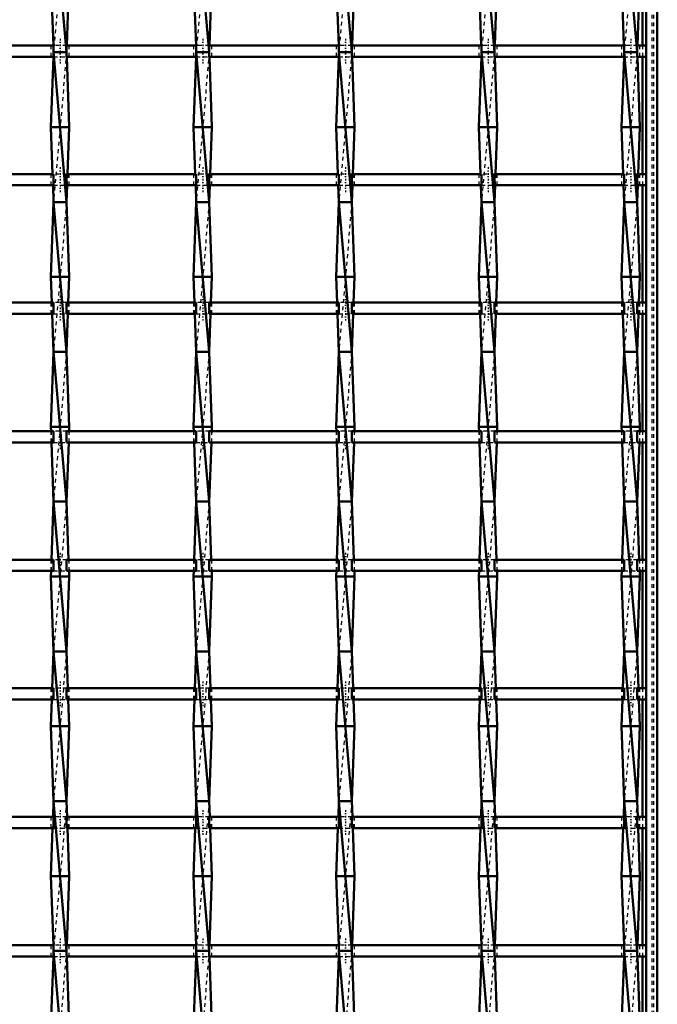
# Model space of a CAD drawing. Header units: millimetres. Extents: x -696 to 532, y -500 to 878.
# Tile 13 of 17: x 180 to 350, y -117 to 146. Entities that reach past the tile are written whole.
import ezdxf

# ---------------------------------------------------------------- set-up
doc = ezdxf.new("R2010")
doc.units = ezdxf.units.MM
doc.linetypes.add('Center', pattern=[1.5, 0.45, -0.5, 0.05, -0.5])
doc.linetypes.add('Dashed', pattern=[2, 1, -1])
for name, color, linetype, lineweight in [('AM_0', 7, 'Continuous', 50), ('AM_7', 7, 'Center', 25), ('AM_9', 6, 'Dashed', 25)]:
    doc.layers.add(name, color=color, linetype=linetype, lineweight=lineweight)

# ---------------------------------------------------------------- blocks, each defined once
blk = doc.blocks.new('1_ixrw3j2n7uj0tzbz14cc2hbjc________0_in_LSSP3303438311700100035010_4')
at = {"layer": 'AM_0'}
for p, q in [((347, 497), (347, -497)), ((350, 497), (350, -497)), ((346.05, 170.15), (346.05, 138.82)), ((346.05, 135.82), (346.05, 104.49)), ((346.05, 101.49), (346.05, 70.16)), ((346.05, 67.16), (346.05, 35.83)), ((346.05, 32.83), (346.05, 1.5)), ((346.05, -1.5), (346.05, -32.83)), ((346.05, -35.83), (346.05, -67.16)), ((346.05, -70.16), (346.05, -101.49)), ((346.05, -104.49), (346.05, -135.82))]:
    blk.add_line(p, q, dxfattribs=at)
at = {"layer": 'AM_9'}
for p, q in [((348.55, 497), (348.55, -497)), ((348.99, 497), (348.99, -497)), ((346.05, 138.82), (346.05, 135.82)), ((346.05, 104.49), (346.05, 101.49)), ((346.05, 70.16), (346.05, 67.16)), ((346.05, 35.83), (346.05, 32.83)), ((346.05, 1.5), (346.05, -1.5)), ((346.05, -32.83), (346.05, -35.83)), ((346.05, -67.16), (346.05, -70.16)), ((346.05, -101.49), (346.05, -104.49))]:
    blk.add_line(p, q, dxfattribs=at)
blk = doc.blocks.new('17_mfng8arvw92382btjx9uku7ki________0_in_LSSP3303438311700100035010_4')
at = {"layer": 'AM_0'}
for p, q in [((188.77, 177), (192.23, 137)), ((188.05, 157), (188.7, 138.82)), ((192.95, 157), (192.3, 138.82)), ((192.23, 137), (188.77, 137)), ((188.77, 137), (192.23, 97)), ((188.73, 135.82), (188.05, 117)), ((192.27, 135.82), (192.95, 117)), ((192.95, 117), (188.05, 117)), ((188.05, 117), (188.5, 104.49)), ((192.95, 117), (192.5, 104.49)), ((188.61, 101.49), (188.77, 97)), ((192.39, 101.49), (192.23, 97)), ((188.77, 97), (188.05, 77)), ((188.77, 97), (192.23, 57)), ((192.23, 97), (188.77, 97)), ((192.23, 97), (192.95, 77)), ((192.95, 77), (188.05, 77)), ((188.05, 77), (188.3, 70.16)), ((192.95, 77), (192.7, 70.16)), ((188.4, 67.16), (188.77, 57)), ((192.6, 67.16), (192.23, 57)), ((188.77, 57), (188.05, 37)), ((188.77, 57), (192.23, 17)), ((192.23, 57), (188.77, 57)), ((192.23, 57), (192.95, 37)), ((192.95, 37), (188.05, 37)), ((188.05, 37), (188.09, 35.83)), ((192.95, 37), (192.91, 35.83)), ((188.2, 32.83), (188.77, 17)), ((192.8, 32.83), (192.23, 17)), ((188.77, 17), (188.21, 1.5)), ((188.77, 17), (192.23, -23)), ((192.23, 17), (188.77, 17)), ((192.23, 17), (192.79, 1.5)), ((188.1, -1.5), (188.05, -3)), ((192.9, -1.5), (192.95, -3)), ((192.95, -3), (188.05, -3)), ((188.05, -3), (188.77, -23)), ((192.95, -3), (192.23, -23)), ((188.77, -23), (188.41, -32.83)), ((192.23, -23), (188.77, -23)), ((188.77, -23), (192.23, -63)), ((192.23, -23), (192.59, -32.83)), ((188.31, -35.83), (188.05, -43)), ((192.69, -35.83), (192.95, -43)), ((192.95, -43), (188.05, -43)), ((188.05, -43), (188.77, -63)), ((192.95, -43), (192.23, -63)), ((188.77, -63), (188.62, -67.16)), ((192.23, -63), (188.77, -63)), ((188.77, -63), (192.23, -103)), ((192.23, -63), (192.38, -67.16)), ((188.51, -70.16), (188.05, -83)), ((192.49, -70.16), (192.95, -83)), ((192.95, -83), (188.05, -83)), ((188.05, -83), (188.71, -101.49)), ((192.95, -83), (192.29, -101.49)), ((188.71, -104.49), (188.05, -123)), ((188.77, -103), (192.23, -143)), ((192.23, -103), (188.77, -103)), ((192.29, -104.49), (192.95, -123))]:
    blk.add_line(p, q, dxfattribs=at)
at = {"layer": 'AM_9'}
for p, q in [((192.23, 177), (188.77, 137)), ((188.7, 138.82), (188.77, 137)), ((188.77, 137), (188.73, 135.82)), ((192.23, 137), (188.77, 97)), ((192.3, 138.82), (192.23, 137)), ((192.23, 137), (192.27, 135.82)), ((188.5, 104.49), (188.61, 101.49)), ((192.5, 104.49), (192.39, 101.49)), ((192.23, 97), (188.77, 57)), ((188.3, 70.16), (188.4, 67.16)), ((192.7, 70.16), (192.6, 67.16)), ((192.23, 57), (188.77, 17)), ((188.09, 35.83), (188.2, 32.83)), ((192.91, 35.83), (192.8, 32.83)), ((192.23, 17), (188.77, -23)), ((188.21, 1.5), (188.1, -1.5)), ((192.79, 1.5), (192.9, -1.5)), ((192.23, -23), (188.77, -63)), ((188.41, -32.83), (188.31, -35.83)), ((192.59, -32.83), (192.69, -35.83)), ((192.23, -63), (188.77, -103)), ((188.62, -67.16), (188.51, -70.16)), ((192.38, -67.16), (192.49, -70.16)), ((188.71, -101.49), (188.77, -103)), ((192.29, -101.49), (192.23, -103)), ((188.77, -103), (188.71, -104.49)), ((192.23, -103), (188.77, -143)), ((192.23, -103), (192.29, -104.49))]:
    blk.add_line(p, q, dxfattribs=at)
blk = doc.blocks.new('18_u1memp9jhxr0xplmyi4sqpxfb________0_in_LSSP3303438311700100035010_4')
at = {"layer": 'AM_0'}
for p, q in [((226.87, 177), (230.33, 137)), ((226.15, 157), (226.8, 138.82)), ((231.05, 157), (230.4, 138.82)), ((230.33, 137), (226.87, 137)), ((226.87, 137), (230.33, 97)), ((226.83, 135.82), (226.15, 117)), ((230.37, 135.82), (231.05, 117)), ((231.05, 117), (226.15, 117)), ((226.15, 117), (226.6, 104.49)), ((231.05, 117), (230.6, 104.49)), ((226.71, 101.49), (226.87, 97)), ((230.49, 101.49), (230.33, 97)), ((226.87, 97), (226.15, 77)), ((226.87, 97), (230.33, 57)), ((230.33, 97), (226.87, 97)), ((230.33, 97), (231.05, 77)), ((231.05, 77), (226.15, 77)), ((226.15, 77), (226.4, 70.16)), ((231.05, 77), (230.8, 70.16)), ((226.5, 67.16), (226.87, 57)), ((230.7, 67.16), (230.33, 57)), ((226.87, 57), (226.15, 37)), ((226.87, 57), (230.33, 17)), ((230.33, 57), (226.87, 57)), ((230.33, 57), (231.05, 37)), ((226.15, 37), (226.19, 35.83)), ((231.05, 37), (226.15, 37)), ((231.05, 37), (231.01, 35.83)), ((226.3, 32.83), (226.87, 17)), ((230.9, 32.83), (230.33, 17)), ((226.87, 17), (226.31, 1.5)), ((226.87, 17), (230.33, -23)), ((230.33, 17), (226.87, 17)), ((230.33, 17), (230.89, 1.5)), ((226.2, -1.5), (226.15, -3)), ((231, -1.5), (231.05, -3)), ((231.05, -3), (226.15, -3)), ((226.15, -3), (226.87, -23)), ((231.05, -3), (230.33, -23)), ((226.87, -23), (226.51, -32.83)), ((230.33, -23), (226.87, -23)), ((226.87, -23), (230.33, -63)), ((230.33, -23), (230.69, -32.83)), ((226.41, -35.83), (226.15, -43)), ((230.79, -35.83), (231.05, -43)), ((231.05, -43), (226.15, -43)), ((226.15, -43), (226.87, -63)), ((231.05, -43), (230.33, -63)), ((226.87, -63), (226.72, -67.16)), ((230.33, -63), (226.87, -63)), ((226.87, -63), (230.33, -103)), ((230.33, -63), (230.48, -67.16)), ((226.61, -70.16), (226.15, -83)), ((230.59, -70.16), (231.05, -83)), ((231.05, -83), (226.15, -83)), ((226.15, -83), (226.81, -101.49)), ((231.05, -83), (230.39, -101.49)), ((226.81, -104.49), (226.15, -123)), ((226.87, -103), (230.33, -143)), ((230.33, -103), (226.87, -103)), ((230.39, -104.49), (231.05, -123))]:
    blk.add_line(p, q, dxfattribs=at)
at = {"layer": 'AM_9'}
for p, q in [((230.33, 177), (226.87, 137)), ((226.8, 138.82), (226.87, 137)), ((226.87, 137), (226.83, 135.82)), ((230.33, 137), (226.87, 97)), ((230.4, 138.82), (230.33, 137)), ((230.33, 137), (230.37, 135.82)), ((226.6, 104.49), (226.71, 101.49)), ((230.6, 104.49), (230.49, 101.49)), ((230.33, 97), (226.87, 57)), ((226.4, 70.16), (226.5, 67.16)), ((230.8, 70.16), (230.7, 67.16)), ((230.33, 57), (226.87, 17)), ((226.19, 35.83), (226.3, 32.83)), ((231.01, 35.83), (230.9, 32.83)), ((230.33, 17), (226.87, -23)), ((226.31, 1.5), (226.2, -1.5)), ((230.89, 1.5), (231, -1.5)), ((230.33, -23), (226.87, -63)), ((226.51, -32.83), (226.41, -35.83)), ((230.69, -32.83), (230.79, -35.83)), ((230.33, -63), (226.87, -103)), ((226.72, -67.16), (226.61, -70.16)), ((230.48, -67.16), (230.59, -70.16)), ((226.81, -101.49), (226.87, -103)), ((230.39, -101.49), (230.33, -103)), ((226.87, -103), (226.81, -104.49)), ((230.33, -103), (226.87, -143)), ((230.33, -103), (230.39, -104.49))]:
    blk.add_line(p, q, dxfattribs=at)
blk = doc.blocks.new('19_kf8yeon77i9h2d54igflr5grd________0_in_LSSP3303438311700100035010_4')
at = {"layer": 'AM_0'}
for p, q in [((264.97, 177), (268.43, 137)), ((264.25, 157), (264.9, 138.82)), ((269.15, 157), (268.5, 138.82)), ((268.43, 137), (264.97, 137)), ((264.97, 137), (268.43, 97)), ((264.93, 135.82), (264.25, 117)), ((268.47, 135.82), (269.15, 117)), ((269.15, 117), (264.25, 117)), ((264.25, 117), (264.7, 104.49)), ((269.15, 117), (268.7, 104.49)), ((264.81, 101.49), (264.97, 97)), ((268.59, 101.49), (268.43, 97)), ((264.97, 97), (264.25, 77)), ((264.97, 97), (268.43, 57)), ((268.43, 97), (264.97, 97)), ((268.43, 97), (269.15, 77)), ((269.15, 77), (264.25, 77)), ((264.25, 77), (264.5, 70.16)), ((269.15, 77), (268.9, 70.16)), ((264.6, 67.16), (264.97, 57)), ((268.8, 67.16), (268.43, 57)), ((264.97, 57), (264.25, 37)), ((264.97, 57), (268.43, 17)), ((268.43, 57), (264.97, 57)), ((268.43, 57), (269.15, 37)), ((269.15, 37), (264.25, 37)), ((264.25, 37), (264.29, 35.83)), ((269.15, 37), (269.11, 35.83)), ((264.4, 32.83), (264.97, 17)), ((269, 32.83), (268.43, 17)), ((264.97, 17), (264.41, 1.5)), ((264.97, 17), (268.43, -23)), ((268.43, 17), (264.97, 17)), ((268.43, 17), (268.99, 1.5)), ((264.3, -1.5), (264.25, -3)), ((269.1, -1.5), (269.15, -3)), ((269.15, -3), (264.25, -3)), ((264.25, -3), (264.97, -23)), ((269.15, -3), (268.43, -23)), ((264.97, -23), (264.61, -32.83)), ((268.43, -23), (264.97, -23)), ((264.97, -23), (268.43, -63)), ((268.43, -23), (268.79, -32.83)), ((264.51, -35.83), (264.25, -43)), ((268.89, -35.83), (269.15, -43)), ((269.15, -43), (264.25, -43)), ((264.25, -43), (264.97, -63)), ((269.15, -43), (268.43, -63)), ((264.97, -63), (264.82, -67.16)), ((264.97, -63), (268.43, -103)), ((268.43, -63), (264.97, -63)), ((268.43, -63), (268.58, -67.16)), ((264.71, -70.16), (264.25, -83)), ((268.69, -70.16), (269.15, -83)), ((269.15, -83), (264.25, -83)), ((264.25, -83), (264.91, -101.49)), ((269.15, -83), (268.49, -101.49)), ((264.91, -104.49), (264.25, -123)), ((268.43, -103), (264.97, -103)), ((264.97, -103), (268.43, -143)), ((268.49, -104.49), (269.15, -123))]:
    blk.add_line(p, q, dxfattribs=at)
at = {"layer": 'AM_9'}
for p, q in [((268.43, 177), (264.97, 137)), ((264.9, 138.82), (264.97, 137)), ((264.97, 137), (264.93, 135.82)), ((268.43, 137), (264.97, 97)), ((268.5, 138.82), (268.43, 137)), ((268.43, 137), (268.47, 135.82)), ((264.7, 104.49), (264.81, 101.49)), ((268.7, 104.49), (268.59, 101.49)), ((268.43, 97), (264.97, 57)), ((264.5, 70.16), (264.6, 67.16)), ((268.9, 70.16), (268.8, 67.16)), ((268.43, 57), (264.97, 17)), ((264.29, 35.83), (264.4, 32.83)), ((269.11, 35.83), (269, 32.83)), ((268.43, 17), (264.97, -23)), ((264.41, 1.5), (264.3, -1.5)), ((268.99, 1.5), (269.1, -1.5)), ((268.43, -23), (264.97, -63)), ((264.61, -32.83), (264.51, -35.83)), ((268.79, -32.83), (268.89, -35.83)), ((268.43, -63), (264.97, -103)), ((264.82, -67.16), (264.71, -70.16)), ((268.58, -67.16), (268.69, -70.16)), ((264.91, -101.49), (264.97, -103)), ((268.49, -101.49), (268.43, -103)), ((264.97, -103), (264.91, -104.49)), ((268.43, -103), (264.97, -143)), ((268.43, -103), (268.49, -104.49))]:
    blk.add_line(p, q, dxfattribs=at)
blk = doc.blocks.new('20_crhx0v5skrpqmjkanhdz2hb5w________0_in_LSSP3303438311700100035010_4')
at = {"layer": 'AM_0'}
for p, q in [((303.07, 177), (306.53, 137)), ((302.35, 157), (303, 138.82)), ((307.25, 157), (306.6, 138.82)), ((306.53, 137), (303.07, 137)), ((303.07, 137), (306.53, 97)), ((303.03, 135.82), (302.35, 117)), ((306.57, 135.82), (307.25, 117)), ((307.25, 117), (302.35, 117)), ((302.35, 117), (302.8, 104.49)), ((307.25, 117), (306.8, 104.49)), ((302.91, 101.49), (303.07, 97)), ((306.69, 101.49), (306.53, 97)), ((303.07, 97), (302.35, 77)), ((303.07, 97), (306.53, 57)), ((306.53, 97), (303.07, 97)), ((306.53, 97), (307.25, 77)), ((307.25, 77), (302.35, 77)), ((302.35, 77), (302.6, 70.16)), ((307.25, 77), (307, 70.16)), ((302.7, 67.16), (303.07, 57)), ((306.9, 67.16), (306.53, 57)), ((303.07, 57), (302.35, 37)), ((303.07, 57), (306.53, 17)), ((306.53, 57), (303.07, 57)), ((306.53, 57), (307.25, 37)), ((307.25, 37), (302.35, 37)), ((302.35, 37), (302.39, 35.83)), ((307.25, 37), (307.21, 35.83)), ((302.5, 32.83), (303.07, 17)), ((307.1, 32.83), (306.53, 17)), ((303.07, 17), (302.51, 1.5)), ((303.07, 17), (306.53, -23)), ((306.53, 17), (303.07, 17)), ((306.53, 17), (307.09, 1.5)), ((302.4, -1.5), (302.35, -3)), ((307.2, -1.5), (307.25, -3)), ((307.25, -3), (302.35, -3)), ((302.35, -3), (303.07, -23)), ((307.25, -3), (306.53, -23)), ((303.07, -23), (302.71, -32.83)), ((306.53, -23), (303.07, -23)), ((303.07, -23), (306.53, -63)), ((306.53, -23), (306.89, -32.83)), ((302.61, -35.83), (302.35, -43)), ((306.99, -35.83), (307.25, -43)), ((307.25, -43), (302.35, -43)), ((302.35, -43), (303.07, -63)), ((307.25, -43), (306.53, -63)), ((303.07, -63), (302.92, -67.16)), ((306.53, -63), (303.07, -63)), ((303.07, -63), (306.53, -103)), ((306.53, -63), (306.68, -67.16)), ((302.81, -70.16), (302.35, -83)), ((306.79, -70.16), (307.25, -83)), ((302.35, -83), (303.01, -101.49)), ((307.25, -83), (302.35, -83)), ((307.25, -83), (306.59, -101.49)), ((303.01, -104.49), (302.35, -123)), ((303.07, -103), (306.53, -143)), ((306.53, -103), (303.07, -103)), ((306.59, -104.49), (307.25, -123))]:
    blk.add_line(p, q, dxfattribs=at)
at = {"layer": 'AM_9'}
for p, q in [((306.53, 177), (303.07, 137)), ((303, 138.82), (303.07, 137)), ((303.07, 137), (303.03, 135.82)), ((306.53, 137), (303.07, 97)), ((306.6, 138.82), (306.53, 137)), ((306.53, 137), (306.57, 135.82)), ((302.8, 104.49), (302.91, 101.49)), ((306.8, 104.49), (306.69, 101.49)), ((306.53, 97), (303.07, 57)), ((302.6, 70.16), (302.7, 67.16)), ((307, 70.16), (306.9, 67.16)), ((306.53, 57), (303.07, 17)), ((302.39, 35.83), (302.5, 32.83)), ((307.21, 35.83), (307.1, 32.83)), ((306.53, 17), (303.07, -23)), ((302.51, 1.5), (302.4, -1.5)), ((307.09, 1.5), (307.2, -1.5)), ((306.53, -23), (303.07, -63)), ((302.71, -32.83), (302.61, -35.83)), ((306.89, -32.83), (306.99, -35.83)), ((306.53, -63), (303.07, -103)), ((302.92, -67.16), (302.81, -70.16)), ((306.68, -67.16), (306.79, -70.16)), ((303.01, -101.49), (303.07, -103)), ((306.59, -101.49), (306.53, -103)), ((303.07, -103), (303.01, -104.49)), ((306.53, -103), (303.07, -143)), ((306.53, -103), (306.59, -104.49))]:
    blk.add_line(p, q, dxfattribs=at)
blk = doc.blocks.new('21_mzuvg71b36pla7qhy235p3jjb________0_in_LSSP3303438311700100035010_4')
at = {"layer": 'AM_0'}
for p, q in [((341.17, 177), (344.63, 137)), ((340.45, 157), (341.1, 138.82)), ((345.35, 157), (344.7, 138.82)), ((341.17, 137), (344.63, 97)), ((344.63, 137), (341.17, 137)), ((341.13, 135.82), (340.45, 117)), ((344.67, 135.82), (345.35, 117)), ((340.45, 117), (340.9, 104.49)), ((345.35, 117), (340.45, 117)), ((345.35, 117), (344.9, 104.49)), ((341.01, 101.49), (341.17, 97)), ((344.79, 101.49), (344.63, 97)), ((341.17, 97), (340.45, 77)), ((341.17, 97), (344.63, 57)), ((344.63, 97), (341.17, 97)), ((344.63, 97), (345.35, 77)), ((340.45, 77), (340.7, 70.16)), ((345.35, 77), (340.45, 77)), ((345.35, 77), (345.1, 70.16)), ((340.8, 67.16), (341.17, 57)), ((345, 67.16), (344.63, 57)), ((341.17, 57), (340.45, 37)), ((341.17, 57), (344.63, 17)), ((344.63, 57), (341.17, 57)), ((344.63, 57), (345.35, 37)), ((345.35, 37), (340.45, 37)), ((340.45, 37), (340.49, 35.83)), ((345.35, 37), (345.31, 35.83)), ((340.6, 32.83), (341.17, 17)), ((345.2, 32.83), (344.63, 17)), ((341.17, 17), (340.61, 1.5)), ((341.17, 17), (344.63, -23)), ((344.63, 17), (341.17, 17)), ((344.63, 17), (345.19, 1.5)), ((340.5, -1.5), (340.45, -3)), ((345.3, -1.5), (345.35, -3)), ((345.35, -3), (340.45, -3)), ((340.45, -3), (341.17, -23)), ((345.35, -3), (344.63, -23)), ((341.17, -23), (340.81, -32.83)), ((344.63, -23), (341.17, -23)), ((341.17, -23), (344.63, -63)), ((344.63, -23), (344.99, -32.83)), ((340.71, -35.83), (340.45, -43)), ((345.09, -35.83), (345.35, -43)), ((345.35, -43), (340.45, -43)), ((340.45, -43), (341.17, -63)), ((345.35, -43), (344.63, -63)), ((341.17, -63), (341.02, -67.16)), ((344.63, -63), (341.17, -63)), ((341.17, -63), (344.63, -103)), ((344.63, -63), (344.78, -67.16)), ((340.91, -70.16), (340.45, -83)), ((344.89, -70.16), (345.35, -83)), ((340.45, -83), (341.11, -101.49)), ((345.35, -83), (340.45, -83)), ((345.35, -83), (344.69, -101.49)), ((341.11, -104.49), (340.45, -123)), ((344.63, -103), (341.17, -103)), ((341.17, -103), (344.63, -143)), ((344.69, -104.49), (345.35, -123))]:
    blk.add_line(p, q, dxfattribs=at)
at = {"layer": 'AM_9'}
for p, q in [((344.63, 177), (341.17, 137)), ((341.1, 138.82), (341.17, 137)), ((341.17, 137), (341.13, 135.82)), ((344.63, 137), (341.17, 97)), ((344.7, 138.82), (344.63, 137)), ((344.63, 137), (344.67, 135.82)), ((340.9, 104.49), (341.01, 101.49)), ((344.9, 104.49), (344.79, 101.49)), ((344.63, 97), (341.17, 57)), ((340.7, 70.16), (340.8, 67.16)), ((345.1, 70.16), (345, 67.16)), ((344.63, 57), (341.17, 17)), ((340.49, 35.83), (340.6, 32.83)), ((345.31, 35.83), (345.2, 32.83)), ((344.63, 17), (341.17, -23)), ((340.61, 1.5), (340.5, -1.5)), ((345.19, 1.5), (345.3, -1.5)), ((344.63, -23), (341.17, -63)), ((340.81, -32.83), (340.71, -35.83)), ((344.99, -32.83), (345.09, -35.83)), ((344.63, -63), (341.17, -103)), ((341.02, -67.16), (340.91, -70.16)), ((344.78, -67.16), (344.89, -70.16)), ((341.11, -101.49), (341.17, -103)), ((344.69, -101.49), (344.63, -103)), ((341.17, -103), (341.11, -104.49)), ((344.63, -103), (341.17, -143)), ((344.63, -103), (344.69, -104.49))]:
    blk.add_line(p, q, dxfattribs=at)
blk = doc.blocks.new('34_c0vjxltpqz1ddakxh5paepo5k________0_in_LSSP3303438311700100035010_4')
at = {"layer": 'AM_0'}
for p, q in [((188.77, -101.49), (154.13, -101.49)), ((188.77, -101.49), (188.77, -104.49)), ((226.87, -101.49), (192.23, -101.49)), ((192.23, -104.49), (192.23, -101.49)), ((226.87, -101.49), (226.87, -104.49)), ((264.97, -101.49), (230.33, -101.49)), ((230.33, -104.49), (230.33, -101.49)), ((264.97, -101.49), (264.97, -104.49)), ((303.07, -101.49), (268.43, -101.49)), ((268.43, -104.49), (268.43, -101.49)), ((303.07, -101.49), (303.07, -104.49)), ((341.17, -101.49), (306.53, -101.49)), ((306.53, -104.49), (306.53, -101.49)), ((341.17, -101.49), (341.17, -104.49)), ((347, -101.49), (344.63, -101.49)), ((344.63, -104.49), (344.63, -101.49)), ((347, -101.49), (347, -104.49)), ((188.77, -104.49), (154.13, -104.49)), ((226.87, -104.49), (192.23, -104.49)), ((264.97, -104.49), (230.33, -104.49)), ((303.07, -104.49), (268.43, -104.49)), ((341.17, -104.49), (306.53, -104.49)), ((347, -104.49), (344.63, -104.49))]:
    blk.add_line(p, q, dxfattribs=at)
at = {"layer": 'AM_7'}
for p, q in [((190.5, -99.69), (190.5, -106.29)), ((228.6, -99.69), (228.6, -106.29)), ((266.7, -99.69), (266.7, -106.29)), ((304.8, -99.69), (304.8, -106.29)), ((342.9, -99.69), (342.9, -106.29))]:
    blk.add_line(p, q, dxfattribs=at)
at = {"layer": 'AM_9'}
for p, q in [((188.05, -101.49), (188.05, -104.49)), ((192.23, -101.49), (188.77, -101.49)), ((192.95, -104.49), (192.95, -101.49)), ((226.15, -101.49), (226.15, -104.49)), ((230.33, -101.49), (226.87, -101.49)), ((231.05, -104.49), (231.05, -101.49)), ((264.25, -101.49), (264.25, -104.49)), ((268.43, -101.49), (264.97, -101.49)), ((269.15, -104.49), (269.15, -101.49)), ((302.35, -101.49), (302.35, -104.49)), ((306.53, -101.49), (303.07, -101.49)), ((307.25, -104.49), (307.25, -101.49)), ((340.45, -101.49), (340.45, -104.49)), ((344.63, -101.49), (341.17, -101.49)), ((345.35, -104.49), (345.35, -101.49)), ((188.77, -104.49), (192.23, -104.49)), ((226.87, -104.49), (230.33, -104.49)), ((264.97, -104.49), (268.43, -104.49)), ((303.07, -104.49), (306.53, -104.49)), ((341.17, -104.49), (344.63, -104.49))]:
    blk.add_line(p, q, dxfattribs=at)
blk = doc.blocks.new('35_dmix8wh6pi351kmlix7o0mbre________0_in_LSSP3303438311700100035010_4')
at = {"layer": 'AM_0'}
for p, q in [((188.77, -67.16), (154.13, -67.16)), ((188.77, -67.16), (188.77, -70.16)), ((226.87, -67.16), (192.23, -67.16)), ((192.23, -70.16), (192.23, -67.16)), ((226.87, -67.16), (226.87, -70.16)), ((230.33, -70.16), (230.33, -67.16)), ((264.97, -67.16), (230.33, -67.16)), ((264.97, -67.16), (264.97, -70.16)), ((303.07, -67.16), (268.43, -67.16)), ((268.43, -70.16), (268.43, -67.16)), ((303.07, -67.16), (303.07, -70.16)), ((341.17, -67.16), (306.53, -67.16)), ((306.53, -70.16), (306.53, -67.16)), ((341.17, -67.16), (341.17, -70.16)), ((347, -67.16), (344.63, -67.16)), ((344.63, -70.16), (344.63, -67.16)), ((347, -67.16), (347, -70.16)), ((188.77, -70.16), (154.13, -70.16)), ((226.87, -70.16), (192.23, -70.16)), ((264.97, -70.16), (230.33, -70.16)), ((303.07, -70.16), (268.43, -70.16)), ((341.17, -70.16), (306.53, -70.16)), ((347, -70.16), (344.63, -70.16))]:
    blk.add_line(p, q, dxfattribs=at)
at = {"layer": 'AM_7'}
for p, q in [((190.5, -65.36), (190.5, -71.96)), ((228.6, -65.36), (228.6, -71.96)), ((266.7, -65.36), (266.7, -71.96)), ((304.8, -65.36), (304.8, -71.96)), ((342.9, -65.36), (342.9, -71.96))]:
    blk.add_line(p, q, dxfattribs=at)
at = {"layer": 'AM_9'}
for p, q in [((188.05, -67.16), (188.05, -70.16)), ((192.23, -67.16), (188.77, -67.16)), ((192.95, -70.16), (192.95, -67.16)), ((226.15, -67.16), (226.15, -70.16)), ((230.33, -67.16), (226.87, -67.16)), ((231.05, -70.16), (231.05, -67.16)), ((264.25, -67.16), (264.25, -70.16)), ((268.43, -67.16), (264.97, -67.16)), ((269.15, -70.16), (269.15, -67.16)), ((302.35, -67.16), (302.35, -70.16)), ((306.53, -67.16), (303.07, -67.16)), ((307.25, -70.16), (307.25, -67.16)), ((340.45, -67.16), (340.45, -70.16)), ((344.63, -67.16), (341.17, -67.16)), ((345.35, -70.16), (345.35, -67.16)), ((188.77, -70.16), (192.23, -70.16)), ((226.87, -70.16), (230.33, -70.16)), ((264.97, -70.16), (268.43, -70.16)), ((303.07, -70.16), (306.53, -70.16)), ((341.17, -70.16), (344.63, -70.16))]:
    blk.add_line(p, q, dxfattribs=at)
blk = doc.blocks.new('36_pmelxtpqwg88wpfklba4f20jb________0_in_LSSP3303438311700100035010_4')
at = {"layer": 'AM_0'}
for p, q in [((188.77, -32.83), (154.13, -32.83)), ((188.77, -32.83), (188.77, -35.83)), ((226.87, -32.83), (192.23, -32.83)), ((192.23, -35.83), (192.23, -32.83)), ((226.87, -32.83), (226.87, -35.83)), ((230.33, -35.83), (230.33, -32.83)), ((264.97, -32.83), (230.33, -32.83)), ((264.97, -32.83), (264.97, -35.83)), ((303.07, -32.83), (268.43, -32.83)), ((268.43, -35.83), (268.43, -32.83)), ((303.07, -32.83), (303.07, -35.83)), ((341.17, -32.83), (306.53, -32.83)), ((306.53, -35.83), (306.53, -32.83)), ((341.17, -32.83), (341.17, -35.83)), ((347, -32.83), (344.63, -32.83)), ((344.63, -35.83), (344.63, -32.83)), ((347, -32.83), (347, -35.83)), ((188.77, -35.83), (154.13, -35.83)), ((226.87, -35.83), (192.23, -35.83)), ((264.97, -35.83), (230.33, -35.83)), ((303.07, -35.83), (268.43, -35.83)), ((341.17, -35.83), (306.53, -35.83)), ((347, -35.83), (344.63, -35.83))]:
    blk.add_line(p, q, dxfattribs=at)
at = {"layer": 'AM_7'}
for p, q in [((190.5, -31.03), (190.5, -37.63)), ((228.6, -31.03), (228.6, -37.63)), ((266.7, -31.03), (266.7, -37.63)), ((304.8, -31.03), (304.8, -37.63)), ((342.9, -31.03), (342.9, -37.63))]:
    blk.add_line(p, q, dxfattribs=at)
at = {"layer": 'AM_9'}
for p, q in [((188.05, -32.83), (188.05, -35.83)), ((192.23, -32.83), (188.77, -32.83)), ((192.95, -35.83), (192.95, -32.83)), ((226.15, -32.83), (226.15, -35.83)), ((230.33, -32.83), (226.87, -32.83)), ((231.05, -35.83), (231.05, -32.83)), ((264.25, -32.83), (264.25, -35.83)), ((268.43, -32.83), (264.97, -32.83)), ((269.15, -35.83), (269.15, -32.83)), ((302.35, -32.83), (302.35, -35.83)), ((306.53, -32.83), (303.07, -32.83)), ((307.25, -35.83), (307.25, -32.83)), ((340.45, -32.83), (340.45, -35.83)), ((344.63, -32.83), (341.17, -32.83)), ((345.35, -35.83), (345.35, -32.83)), ((188.77, -35.83), (192.23, -35.83)), ((226.87, -35.83), (230.33, -35.83)), ((264.97, -35.83), (268.43, -35.83)), ((303.07, -35.83), (306.53, -35.83)), ((341.17, -35.83), (344.63, -35.83))]:
    blk.add_line(p, q, dxfattribs=at)
blk = doc.blocks.new('37_qoz3d3pph5uv7ttkqowtf9tjc________0_in_LSSP3303438311700100035010_4')
at = {"layer": 'AM_0'}
for p, q in [((188.77, 1.5), (154.13, 1.5)), ((188.77, 1.5), (188.77, -1.5)), ((226.87, 1.5), (192.23, 1.5)), ((192.23, -1.5), (192.23, 1.5)), ((226.87, 1.5), (226.87, -1.5)), ((264.97, 1.5), (230.33, 1.5)), ((230.33, -1.5), (230.33, 1.5)), ((264.97, 1.5), (264.97, -1.5)), ((303.07, 1.5), (268.43, 1.5)), ((268.43, -1.5), (268.43, 1.5)), ((303.07, 1.5), (303.07, -1.5)), ((341.17, 1.5), (306.53, 1.5)), ((306.53, -1.5), (306.53, 1.5)), ((341.17, 1.5), (341.17, -1.5)), ((347, 1.5), (344.63, 1.5)), ((344.63, -1.5), (344.63, 1.5)), ((347, 1.5), (347, -1.5)), ((188.77, -1.5), (154.13, -1.5)), ((226.87, -1.5), (192.23, -1.5)), ((264.97, -1.5), (230.33, -1.5)), ((303.07, -1.5), (268.43, -1.5)), ((341.17, -1.5), (306.53, -1.5)), ((347, -1.5), (344.63, -1.5))]:
    blk.add_line(p, q, dxfattribs=at)
at = {"layer": 'AM_7'}
for p, q in [((190.5, 3.3), (190.5, -3.3)), ((228.6, 3.3), (228.6, -3.3)), ((266.7, 3.3), (266.7, -3.3)), ((304.8, 3.3), (304.8, -3.3)), ((342.9, 3.3), (342.9, -3.3))]:
    blk.add_line(p, q, dxfattribs=at)
at = {"layer": 'AM_9'}
for p, q in [((188.05, 1.5), (188.05, -1.5)), ((192.23, 1.5), (188.77, 1.5)), ((192.95, -1.5), (192.95, 1.5)), ((226.15, 1.5), (226.15, -1.5)), ((230.33, 1.5), (226.87, 1.5)), ((231.05, -1.5), (231.05, 1.5)), ((264.25, 1.5), (264.25, -1.5)), ((268.43, 1.5), (264.97, 1.5)), ((269.15, -1.5), (269.15, 1.5)), ((302.35, 1.5), (302.35, -1.5)), ((306.53, 1.5), (303.07, 1.5)), ((307.25, -1.5), (307.25, 1.5)), ((340.45, 1.5), (340.45, -1.5)), ((344.63, 1.5), (341.17, 1.5)), ((345.35, -1.5), (345.35, 1.5)), ((188.77, -1.5), (192.23, -1.5)), ((226.87, -1.5), (230.33, -1.5)), ((264.97, -1.5), (268.43, -1.5)), ((303.07, -1.5), (306.53, -1.5)), ((341.17, -1.5), (344.63, -1.5))]:
    blk.add_line(p, q, dxfattribs=at)
blk = doc.blocks.new('38_cq0pcrjb8lumph6dk1h5kki1e________0_in_LSSP3303438311700100035010_4')
at = {"layer": 'AM_0'}
for p, q in [((188.77, 35.83), (154.13, 35.83)), ((188.77, 35.83), (188.77, 32.83)), ((226.87, 35.83), (192.23, 35.83)), ((192.23, 32.83), (192.23, 35.83)), ((226.87, 35.83), (226.87, 32.83)), ((230.33, 32.83), (230.33, 35.83)), ((264.97, 35.83), (230.33, 35.83)), ((264.97, 35.83), (264.97, 32.83)), ((303.07, 35.83), (268.43, 35.83)), ((268.43, 32.83), (268.43, 35.83)), ((303.07, 35.83), (303.07, 32.83)), ((341.17, 35.83), (306.53, 35.83)), ((306.53, 32.83), (306.53, 35.83)), ((341.17, 35.83), (341.17, 32.83)), ((347, 35.83), (344.63, 35.83)), ((344.63, 32.83), (344.63, 35.83)), ((347, 35.83), (347, 32.83)), ((188.77, 32.83), (154.13, 32.83)), ((226.87, 32.83), (192.23, 32.83)), ((264.97, 32.83), (230.33, 32.83)), ((303.07, 32.83), (268.43, 32.83)), ((341.17, 32.83), (306.53, 32.83)), ((347, 32.83), (344.63, 32.83))]:
    blk.add_line(p, q, dxfattribs=at)
at = {"layer": 'AM_7'}
for p, q in [((190.5, 37.63), (190.5, 31.03)), ((228.6, 37.63), (228.6, 31.03)), ((266.7, 37.63), (266.7, 31.03)), ((304.8, 37.63), (304.8, 31.03)), ((342.9, 37.63), (342.9, 31.03))]:
    blk.add_line(p, q, dxfattribs=at)
at = {"layer": 'AM_9'}
for p, q in [((188.05, 35.83), (188.05, 32.83)), ((192.23, 35.83), (188.77, 35.83)), ((192.95, 32.83), (192.95, 35.83)), ((226.15, 35.83), (226.15, 32.83)), ((230.33, 35.83), (226.87, 35.83)), ((231.05, 32.83), (231.05, 35.83)), ((264.25, 35.83), (264.25, 32.83)), ((268.43, 35.83), (264.97, 35.83)), ((269.15, 32.83), (269.15, 35.83)), ((302.35, 35.83), (302.35, 32.83)), ((306.53, 35.83), (303.07, 35.83)), ((307.25, 32.83), (307.25, 35.83)), ((340.45, 35.83), (340.45, 32.83)), ((344.63, 35.83), (341.17, 35.83)), ((345.35, 32.83), (345.35, 35.83)), ((188.77, 32.83), (192.23, 32.83)), ((226.87, 32.83), (230.33, 32.83)), ((264.97, 32.83), (268.43, 32.83)), ((303.07, 32.83), (306.53, 32.83)), ((341.17, 32.83), (344.63, 32.83))]:
    blk.add_line(p, q, dxfattribs=at)
blk = doc.blocks.new('39_l3ly7euexc3hwtjzo70e5264c________0_in_LSSP3303438311700100035010_4')
at = {"layer": 'AM_0'}
for p, q in [((188.77, 70.16), (154.13, 70.16)), ((188.77, 70.16), (188.77, 67.16)), ((226.87, 70.16), (192.23, 70.16)), ((192.23, 67.16), (192.23, 70.16)), ((226.87, 70.16), (226.87, 67.16)), ((264.97, 70.16), (230.33, 70.16)), ((230.33, 67.16), (230.33, 70.16)), ((264.97, 70.16), (264.97, 67.16)), ((303.07, 70.16), (268.43, 70.16)), ((268.43, 67.16), (268.43, 70.16)), ((303.07, 70.16), (303.07, 67.16)), ((341.17, 70.16), (306.53, 70.16)), ((306.53, 67.16), (306.53, 70.16)), ((341.17, 70.16), (341.17, 67.16)), ((347, 70.16), (344.63, 70.16)), ((344.63, 67.16), (344.63, 70.16)), ((347, 70.16), (347, 67.16)), ((188.77, 67.16), (154.13, 67.16)), ((226.87, 67.16), (192.23, 67.16)), ((264.97, 67.16), (230.33, 67.16)), ((303.07, 67.16), (268.43, 67.16)), ((341.17, 67.16), (306.53, 67.16)), ((347, 67.16), (344.63, 67.16))]:
    blk.add_line(p, q, dxfattribs=at)
at = {"layer": 'AM_7'}
for p, q in [((190.5, 71.96), (190.5, 65.36)), ((228.6, 71.96), (228.6, 65.36)), ((266.7, 71.96), (266.7, 65.36)), ((304.8, 71.96), (304.8, 65.36)), ((342.9, 71.96), (342.9, 65.36))]:
    blk.add_line(p, q, dxfattribs=at)
at = {"layer": 'AM_9'}
for p, q in [((188.05, 70.16), (188.05, 67.16)), ((192.23, 70.16), (188.77, 70.16)), ((192.95, 67.16), (192.95, 70.16)), ((226.15, 70.16), (226.15, 67.16)), ((230.33, 70.16), (226.87, 70.16)), ((231.05, 67.16), (231.05, 70.16)), ((264.25, 70.16), (264.25, 67.16)), ((268.43, 70.16), (264.97, 70.16)), ((269.15, 67.16), (269.15, 70.16)), ((302.35, 70.16), (302.35, 67.16)), ((306.53, 70.16), (303.07, 70.16)), ((307.25, 67.16), (307.25, 70.16)), ((340.45, 70.16), (340.45, 67.16)), ((344.63, 70.16), (341.17, 70.16)), ((345.35, 67.16), (345.35, 70.16)), ((188.77, 67.16), (192.23, 67.16)), ((226.87, 67.16), (230.33, 67.16)), ((264.97, 67.16), (268.43, 67.16)), ((303.07, 67.16), (306.53, 67.16)), ((341.17, 67.16), (344.63, 67.16))]:
    blk.add_line(p, q, dxfattribs=at)
blk = doc.blocks.new('40_lr6wwq06gb5y2ja17q05mzj9g________0_in_LSSP3303438311700100035010_4')
at = {"layer": 'AM_0'}
for p, q in [((188.77, 104.49), (154.13, 104.49)), ((188.77, 104.49), (188.77, 101.49)), ((226.87, 104.49), (192.23, 104.49)), ((192.23, 101.49), (192.23, 104.49)), ((226.87, 104.49), (226.87, 101.49)), ((264.97, 104.49), (230.33, 104.49)), ((230.33, 101.49), (230.33, 104.49)), ((264.97, 104.49), (264.97, 101.49)), ((303.07, 104.49), (268.43, 104.49)), ((268.43, 101.49), (268.43, 104.49)), ((303.07, 104.49), (303.07, 101.49)), ((341.17, 104.49), (306.53, 104.49)), ((306.53, 101.49), (306.53, 104.49)), ((341.17, 104.49), (341.17, 101.49)), ((347, 104.49), (344.63, 104.49)), ((344.63, 101.49), (344.63, 104.49)), ((347, 104.49), (347, 101.49)), ((188.77, 101.49), (154.13, 101.49)), ((226.87, 101.49), (192.23, 101.49)), ((264.97, 101.49), (230.33, 101.49)), ((303.07, 101.49), (268.43, 101.49)), ((341.17, 101.49), (306.53, 101.49)), ((347, 101.49), (344.63, 101.49))]:
    blk.add_line(p, q, dxfattribs=at)
at = {"layer": 'AM_7'}
for p, q in [((190.5, 106.29), (190.5, 99.69)), ((228.6, 106.29), (228.6, 99.69)), ((266.7, 106.29), (266.7, 99.69)), ((304.8, 106.29), (304.8, 99.69)), ((342.9, 106.29), (342.9, 99.69))]:
    blk.add_line(p, q, dxfattribs=at)
at = {"layer": 'AM_9'}
for p, q in [((188.05, 104.49), (188.05, 101.49)), ((192.23, 104.49), (188.77, 104.49)), ((192.95, 101.49), (192.95, 104.49)), ((226.15, 104.49), (226.15, 101.49)), ((230.33, 104.49), (226.87, 104.49)), ((231.05, 101.49), (231.05, 104.49)), ((264.25, 104.49), (264.25, 101.49)), ((268.43, 104.49), (264.97, 104.49)), ((269.15, 101.49), (269.15, 104.49)), ((302.35, 104.49), (302.35, 101.49)), ((306.53, 104.49), (303.07, 104.49)), ((307.25, 101.49), (307.25, 104.49)), ((340.45, 104.49), (340.45, 101.49)), ((344.63, 104.49), (341.17, 104.49)), ((345.35, 101.49), (345.35, 104.49)), ((188.77, 101.49), (192.23, 101.49)), ((226.87, 101.49), (230.33, 101.49)), ((264.97, 101.49), (268.43, 101.49)), ((303.07, 101.49), (306.53, 101.49)), ((341.17, 101.49), (344.63, 101.49))]:
    blk.add_line(p, q, dxfattribs=at)
blk = doc.blocks.new('41_f911ekrsihnizplsbcxqe4msl________0_in_LSSP3303438311700100035010_4')
at = {"layer": 'AM_0'}
for p, q in [((188.77, 138.82), (154.13, 138.82)), ((188.77, 138.82), (188.77, 135.82)), ((226.87, 138.82), (192.23, 138.82)), ((192.23, 135.82), (192.23, 138.82)), ((226.87, 138.82), (226.87, 135.82)), ((264.97, 138.82), (230.33, 138.82)), ((230.33, 135.82), (230.33, 138.82)), ((264.97, 138.82), (264.97, 135.82)), ((303.07, 138.82), (268.43, 138.82)), ((268.43, 135.82), (268.43, 138.82)), ((303.07, 138.82), (303.07, 135.82)), ((341.17, 138.82), (306.53, 138.82)), ((306.53, 135.82), (306.53, 138.82)), ((341.17, 138.82), (341.17, 135.82)), ((347, 138.82), (344.63, 138.82)), ((344.63, 135.82), (344.63, 138.82)), ((347, 138.82), (347, 135.82)), ((188.77, 135.82), (154.13, 135.82)), ((226.87, 135.82), (192.23, 135.82)), ((264.97, 135.82), (230.33, 135.82)), ((303.07, 135.82), (268.43, 135.82)), ((341.17, 135.82), (306.53, 135.82)), ((347, 135.82), (344.63, 135.82))]:
    blk.add_line(p, q, dxfattribs=at)
at = {"layer": 'AM_7'}
for p, q in [((190.5, 140.62), (190.5, 134.02)), ((228.6, 140.62), (228.6, 134.02)), ((266.7, 140.62), (266.7, 134.02)), ((304.8, 140.62), (304.8, 134.02)), ((342.9, 140.62), (342.9, 134.02))]:
    blk.add_line(p, q, dxfattribs=at)
at = {"layer": 'AM_9'}
for p, q in [((188.05, 138.82), (188.05, 135.82)), ((192.23, 138.82), (188.77, 138.82)), ((192.95, 135.82), (192.95, 138.82)), ((226.15, 138.82), (226.15, 135.82)), ((230.33, 138.82), (226.87, 138.82)), ((231.05, 135.82), (231.05, 138.82)), ((264.25, 138.82), (264.25, 135.82)), ((268.43, 138.82), (264.97, 138.82)), ((269.15, 135.82), (269.15, 138.82)), ((302.35, 138.82), (302.35, 135.82)), ((306.53, 138.82), (303.07, 138.82)), ((307.25, 135.82), (307.25, 138.82)), ((340.45, 138.82), (340.45, 135.82)), ((344.63, 138.82), (341.17, 138.82)), ((345.35, 135.82), (345.35, 138.82)), ((188.77, 135.82), (192.23, 135.82)), ((226.87, 135.82), (230.33, 135.82)), ((264.97, 135.82), (268.43, 135.82)), ((303.07, 135.82), (306.53, 135.82)), ((341.17, 135.82), (344.63, 135.82))]:
    blk.add_line(p, q, dxfattribs=at)

msp = doc.modelspace()

# ---------------------------------------------------------------- block references
for name in ['17_mfng8arvw92382btjx9uku7ki________0_in_LSSP3303438311700100035010_4', '18_u1memp9jhxr0xplmyi4sqpxfb________0_in_LSSP3303438311700100035010_4', '19_kf8yeon77i9h2d54igflr5grd________0_in_LSSP3303438311700100035010_4', '20_crhx0v5skrpqmjkanhdz2hb5w________0_in_LSSP3303438311700100035010_4', '21_mzuvg71b36pla7qhy235p3jjb________0_in_LSSP3303438311700100035010_4', '1_ixrw3j2n7uj0tzbz14cc2hbjc________0_in_LSSP3303438311700100035010_4', '41_f911ekrsihnizplsbcxqe4msl________0_in_LSSP3303438311700100035010_4', '40_lr6wwq06gb5y2ja17q05mzj9g________0_in_LSSP3303438311700100035010_4', '39_l3ly7euexc3hwtjzo70e5264c________0_in_LSSP3303438311700100035010_4', '38_cq0pcrjb8lumph6dk1h5kki1e________0_in_LSSP3303438311700100035010_4', '37_qoz3d3pph5uv7ttkqowtf9tjc________0_in_LSSP3303438311700100035010_4', '36_pmelxtpqwg88wpfklba4f20jb________0_in_LSSP3303438311700100035010_4', '35_dmix8wh6pi351kmlix7o0mbre________0_in_LSSP3303438311700100035010_4', '34_c0vjxltpqz1ddakxh5paepo5k________0_in_LSSP3303438311700100035010_4']:
    msp.add_blockref(name, (0, 0))

doc.saveas('drawing.dxf')
